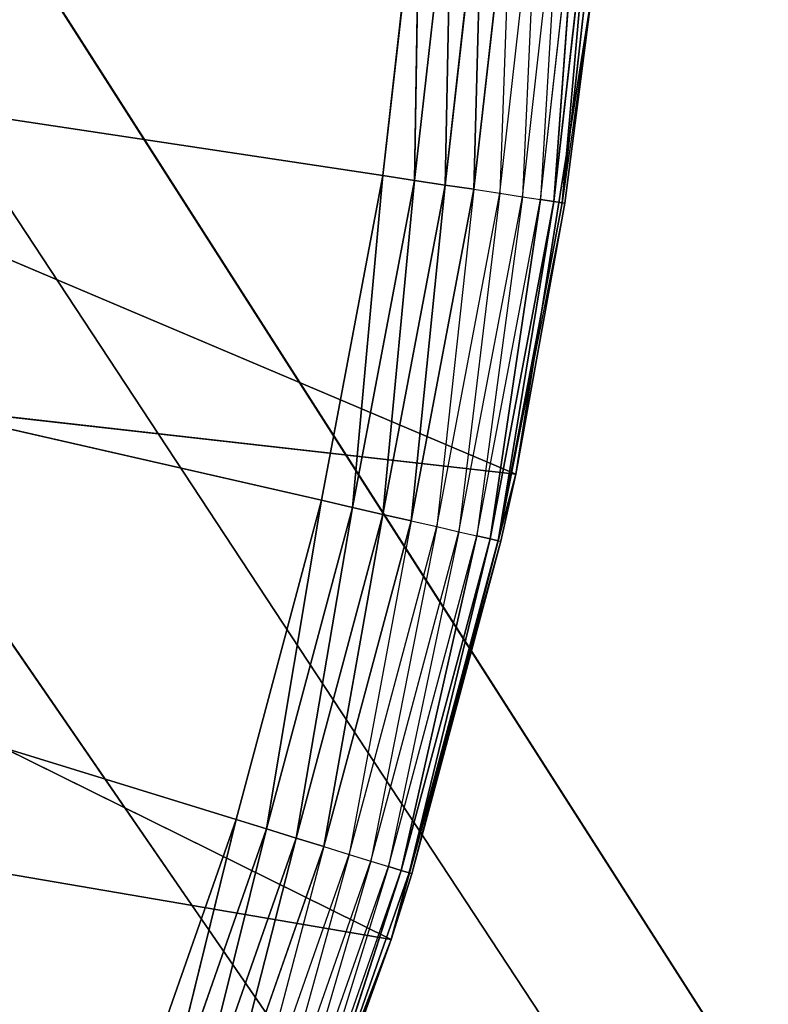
# Model space of a CAD drawing. Extents: x 0.05 to 8.85, y 0.05 to 8.85.
# Tile 246 of 256: x 8.14 to 8.22, y 1.04 to 1.14. Entities that reach past the tile are written whole.
import ezdxf

# ---------------------------------------------------------------- set-up
doc = ezdxf.new("R2010")
doc.units = 0
doc.header["$LTSCALE"] = 2.54
doc.layers.get('0').update_dxf_attribs({"color": 13, "linetype": 'CONTINUOUS'})

# ---------------------------------------------------------------- blocks, each defined once
blk = doc.blocks.new('SZCZOTKA_DO_WC_BEZ_POKRYWK')
at = {"color": 0}
for p, q in [((8.03012, 1.31886, 5.55), (8.82623, 0.07416, 5.55)), ((8.03012, 1.31886, 5.55), (8.82623, 0.07416, 5.55)), ((8.03012, 1.31886, 5.65), (8.82623, 0.07416, 5.65)), ((8.03012, 1.31886, 5.65), (8.82623, 0.07416, 5.65)), ((8.04591, 1.25993, 5.55), (8.82623, 0.07416, 5.55)), ((8.04591, 1.25993, 5.55), (8.82623, 0.07416, 5.55)), ((8.04591, 1.25993, 5.65), (8.82623, 0.07416, 5.65)), ((8.04591, 1.25993, 5.65), (8.82623, 0.07416, 5.65)), ((7.70123, 1.19916, 5.35), (8.15991, 1.05767, 5.35)), ((8.17587, 1.12762, 5.35), (7.70123, 1.19916, 5.35)), ((8.17587, 1.12762, 5.35), (7.70123, 1.19916, 5.35)), ((8.1692, 1.09235, 5.35), (7.70123, 1.19916, 5.35)), ((8.1692, 1.09235, 5.35), (7.70123, 1.19916, 5.35)), ((7.70123, 1.19916, 5.35), (8.15991, 1.05767, 5.35)), ((8.05123, 1.19916, 5.55), (8.82623, 0.07416, 5.55)), ((8.05123, 1.19916, 5.55), (8.82623, 0.07416, 5.55)), ((8.05123, 1.19916, 5.65), (8.82623, 0.07416, 5.65)), ((8.05123, 1.19916, 5.65), (8.82623, 0.07416, 5.65)), ((8.17989, 1.16329, 5.35), (8.17587, 1.12762, 5.35)), ((8.17989, 1.16329, 5.35), (8.17587, 1.12762, 5.35)), ((8.17989, 1.16329, 5.35), (8.1793, 1.1271, 5.3503)), ((8.17989, 1.16329, 5.35), (8.1793, 1.1271, 5.3503)), ((8.1793, 1.1271, 5.3503), (8.18335, 1.16303, 5.3503)), ((8.1793, 1.1271, 5.3503), (8.18335, 1.16303, 5.3503)), ((8.18335, 1.16303, 5.3503), (8.18263, 1.1266, 5.35121)), ((8.18335, 1.16303, 5.3503), (8.18263, 1.1266, 5.35121)), ((8.18263, 1.1266, 5.35121), (8.18671, 1.16277, 5.35121)), ((8.18263, 1.1266, 5.35121), (8.18671, 1.16277, 5.35121)), ((8.18671, 1.16277, 5.35121), (8.18576, 1.12613, 5.35268)), ((8.18671, 1.16277, 5.35121), (8.18576, 1.12613, 5.35268)), ((8.18576, 1.12613, 5.35268), (8.18986, 1.16254, 5.35268)), ((8.18986, 1.16254, 5.35268), (8.18858, 1.1257, 5.35468)), ((8.18858, 1.1257, 5.35468), (8.19271, 1.16233, 5.35468)), ((8.19271, 1.16233, 5.35468), (8.19102, 1.12533, 5.35714)), ((8.19102, 1.12533, 5.35714), (8.19517, 1.16214, 5.35714)), ((8.19517, 1.16214, 5.35714), (8.193, 1.12503, 5.36)), ((8.193, 1.12503, 5.36), (8.19716, 1.16199, 5.36)), ((8.19716, 1.16199, 5.36), (8.19445, 1.12481, 5.36316)), ((8.19716, 1.16199, 5.36), (8.19445, 1.12481, 5.36316)), ((8.19445, 1.12481, 5.36316), (8.19863, 1.16188, 5.36316)), ((8.19445, 1.12481, 5.36316), (8.19863, 1.16188, 5.36316)), ((8.19863, 1.16188, 5.36316), (8.19535, 1.12468, 5.36653)), ((8.19863, 1.16188, 5.36316), (8.19535, 1.12468, 5.36653)), ((8.19535, 1.12468, 5.36653), (8.19953, 1.16181, 5.36653)), ((8.19535, 1.12468, 5.36653), (8.19953, 1.16181, 5.36653)), ((8.1903, 1.0952, 5.55), (8.04847, 1.15529, 5.55)), ((8.1903, 1.0952, 5.55), (8.04847, 1.15529, 5.55)), ((8.19849, 1.14689, 5.55), (8.1903, 1.0952, 5.55)), ((8.19849, 1.14689, 5.55), (8.1903, 1.0952, 5.55)), ((8.19849, 1.14689, 5.37), (8.19535, 1.12468, 5.36653)), ((8.19565, 1.12464, 5.37), (8.19849, 1.14689, 5.55)), ((8.19565, 1.12464, 5.37), (8.19849, 1.14689, 5.37)), ((8.19565, 1.12464, 5.37), (8.19849, 1.14689, 5.55)), ((8.17587, 1.12762, 5.35), (8.1692, 1.09235, 5.35)), ((8.17587, 1.12762, 5.35), (8.1692, 1.09235, 5.35)), ((8.17587, 1.12762, 5.35), (8.17258, 1.09157, 5.3503)), ((8.17587, 1.12762, 5.35), (8.17258, 1.09157, 5.3503)), ((8.17587, 1.12762, 5.35), (8.1793, 1.1271, 5.3503)), ((8.17587, 1.12762, 5.35), (8.1793, 1.1271, 5.3503)), ((8.17258, 1.09157, 5.3503), (8.1793, 1.1271, 5.3503)), ((8.17258, 1.09157, 5.3503), (8.1793, 1.1271, 5.3503)), ((8.1793, 1.1271, 5.3503), (8.17586, 1.09082, 5.35121)), ((8.1793, 1.1271, 5.3503), (8.17586, 1.09082, 5.35121)), ((8.17586, 1.09082, 5.35121), (8.18263, 1.1266, 5.35121)), ((8.17586, 1.09082, 5.35121), (8.18263, 1.1266, 5.35121)), ((8.18263, 1.1266, 5.35121), (8.17895, 1.09012, 5.35268)), ((8.18263, 1.1266, 5.35121), (8.17895, 1.09012, 5.35268)), ((8.1793, 1.1271, 5.3503), (8.18263, 1.1266, 5.35121)), ((8.1793, 1.1271, 5.3503), (8.18263, 1.1266, 5.35121)), ((8.18263, 1.1266, 5.35121), (8.18576, 1.12613, 5.35268)), ((8.18263, 1.1266, 5.35121), (8.18576, 1.12613, 5.35268)), ((8.17895, 1.09012, 5.35268), (8.18576, 1.12613, 5.35268)), ((8.18576, 1.12613, 5.35268), (8.18173, 1.08949, 5.35468)), ((8.18173, 1.08949, 5.35468), (8.18858, 1.1257, 5.35468)), ((8.18858, 1.1257, 5.35468), (8.18413, 1.08894, 5.35714)), ((8.18413, 1.08894, 5.35714), (8.19102, 1.12533, 5.35714)), ((8.18576, 1.12613, 5.35268), (8.18858, 1.1257, 5.35468)), ((8.19102, 1.12533, 5.35714), (8.18608, 1.08849, 5.36)), ((8.18858, 1.1257, 5.35468), (8.19102, 1.12533, 5.35714)), ((8.19102, 1.12533, 5.35714), (8.193, 1.12503, 5.36)), ((8.18608, 1.08849, 5.36), (8.193, 1.12503, 5.36)), ((8.193, 1.12503, 5.36), (8.18752, 1.08816, 5.36316)), ((8.193, 1.12503, 5.36), (8.18752, 1.08816, 5.36316)), ((8.18752, 1.08816, 5.36316), (8.19445, 1.12481, 5.36316)), ((8.18752, 1.08816, 5.36316), (8.19445, 1.12481, 5.36316)), ((8.19445, 1.12481, 5.36316), (8.1884, 1.08796, 5.36653)), ((8.19445, 1.12481, 5.36316), (8.1884, 1.08796, 5.36653)), ((8.1884, 1.08796, 5.36653), (8.19535, 1.12468, 5.36653)), ((8.1884, 1.08796, 5.36653), (8.19535, 1.12468, 5.36653)), ((8.19565, 1.12464, 5.37), (8.1884, 1.08796, 5.36653)), ((8.1903, 1.0952, 5.37), (8.19565, 1.12464, 5.37)), ((8.19565, 1.12464, 5.37), (8.1903, 1.0952, 5.55)), ((8.19565, 1.12464, 5.37), (8.1903, 1.0952, 5.55)), ((8.193, 1.12503, 5.36), (8.19445, 1.12481, 5.36316)), ((8.193, 1.12503, 5.36), (8.19445, 1.12481, 5.36316)), ((8.19445, 1.12481, 5.36316), (8.19535, 1.12468, 5.36653)), ((8.19445, 1.12481, 5.36316), (8.19535, 1.12468, 5.36653)), ((8.19565, 1.12464, 5.37), (8.19535, 1.12468, 5.36653)), ((8.17676, 1.04465, 5.55), (8.04023, 1.11211, 5.55)), ((8.17676, 1.04465, 5.55), (8.04023, 1.11211, 5.55)), ((8.1903, 1.0952, 5.55), (8.04023, 1.11211, 5.55)), ((8.1903, 1.0952, 5.55), (8.04023, 1.11211, 5.55)), ((8.1903, 1.0952, 5.55), (8.17676, 1.04465, 5.55)), ((8.1903, 1.0952, 5.55), (8.17676, 1.04465, 5.55)), ((8.1903, 1.0952, 5.37), (8.1884, 1.08796, 5.36653)), ((8.18869, 1.0879, 5.37), (8.1903, 1.0952, 5.55)), ((8.18869, 1.0879, 5.37), (8.1903, 1.0952, 5.37)), ((8.18869, 1.0879, 5.37), (8.1903, 1.0952, 5.55)), ((8.1903, 1.0952, 5.37), (8.1903, 1.0952, 5.55)), ((8.1903, 1.0952, 5.37), (8.1903, 1.0952, 5.55)), ((8.1692, 1.09235, 5.35), (8.15991, 1.05767, 5.35)), ((8.1692, 1.09235, 5.35), (8.15991, 1.05767, 5.35)), ((8.1692, 1.09235, 5.35), (8.16322, 1.05665, 5.3503)), ((8.1692, 1.09235, 5.35), (8.16322, 1.05665, 5.3503)), ((8.1692, 1.09235, 5.35), (8.17258, 1.09157, 5.3503)), ((8.1692, 1.09235, 5.35), (8.17258, 1.09157, 5.3503)), ((8.16322, 1.05665, 5.3503), (8.17258, 1.09157, 5.3503)), ((8.16322, 1.05665, 5.3503), (8.17258, 1.09157, 5.3503)), ((8.17258, 1.09157, 5.3503), (8.16644, 1.05566, 5.35121)), ((8.17258, 1.09157, 5.3503), (8.16644, 1.05566, 5.35121)), ((8.17258, 1.09157, 5.3503), (8.17586, 1.09082, 5.35121)), ((8.17258, 1.09157, 5.3503), (8.17586, 1.09082, 5.35121)), ((8.16644, 1.05566, 5.35121), (8.17586, 1.09082, 5.35121)), ((8.16644, 1.05566, 5.35121), (8.17586, 1.09082, 5.35121)), ((8.17586, 1.09082, 5.35121), (8.16946, 1.05473, 5.35268)), ((8.17586, 1.09082, 5.35121), (8.16946, 1.05473, 5.35268)), ((8.16946, 1.05473, 5.35268), (8.17895, 1.09012, 5.35268)), ((8.17895, 1.09012, 5.35268), (8.17219, 1.05388, 5.35468)), ((8.17586, 1.09082, 5.35121), (8.17895, 1.09012, 5.35268)), ((8.17586, 1.09082, 5.35121), (8.17895, 1.09012, 5.35268)), ((8.17895, 1.09012, 5.35268), (8.18173, 1.08949, 5.35468)), ((8.17219, 1.05388, 5.35468), (8.18173, 1.08949, 5.35468)), ((8.18173, 1.08949, 5.35468), (8.17455, 1.05316, 5.35714)), ((8.17455, 1.05316, 5.35714), (8.18413, 1.08894, 5.35714)), ((8.18413, 1.08894, 5.35714), (8.17646, 1.05257, 5.36)), ((8.18173, 1.08949, 5.35468), (8.18413, 1.08894, 5.35714)), ((8.18413, 1.08894, 5.35714), (8.18608, 1.08849, 5.36)), ((8.17646, 1.05257, 5.36), (8.18608, 1.08849, 5.36)), ((8.18869, 1.0879, 5.37), (8.17676, 1.04465, 5.55)), ((8.18869, 1.0879, 5.37), (8.17676, 1.04465, 5.55)), ((8.18608, 1.08849, 5.36), (8.17786, 1.05213, 5.36316)), ((8.18608, 1.08849, 5.36), (8.17786, 1.05213, 5.36316)), ((8.17786, 1.05213, 5.36316), (8.18752, 1.08816, 5.36316)), ((8.17786, 1.05213, 5.36316), (8.18752, 1.08816, 5.36316)), ((8.18752, 1.08816, 5.36316), (8.17873, 1.05187, 5.36653)), ((8.18752, 1.08816, 5.36316), (8.17873, 1.05187, 5.36653)), ((8.17873, 1.05187, 5.36653), (8.1884, 1.08796, 5.36653)), ((8.17873, 1.05187, 5.36653), (8.1884, 1.08796, 5.36653)), ((8.17902, 1.05178, 5.37), (8.1884, 1.08796, 5.36653)), ((8.17902, 1.05178, 5.37), (8.1884, 1.08796, 5.36653)), ((8.17902, 1.05178, 5.37), (8.18869, 1.0879, 5.37)), ((8.17902, 1.05178, 5.37), (8.18869, 1.0879, 5.37)), ((8.18608, 1.08849, 5.36), (8.18752, 1.08816, 5.36316)), ((8.18608, 1.08849, 5.36), (8.18752, 1.08816, 5.36316)), ((8.18752, 1.08816, 5.36316), (8.1884, 1.08796, 5.36653)), ((8.18752, 1.08816, 5.36316), (8.1884, 1.08796, 5.36653)), ((8.1884, 1.08796, 5.36653), (8.18869, 1.0879, 5.37)), ((8.17676, 1.04465, 5.55), (8.02665, 1.07031, 5.55)), ((8.17676, 1.04465, 5.55), (8.02665, 1.07031, 5.55)), ((8.15991, 1.05767, 5.35), (8.14805, 1.02379, 5.35)), ((8.15991, 1.05767, 5.35), (8.14805, 1.02379, 5.35)), ((8.15991, 1.05767, 5.35), (8.15128, 1.02252, 5.3503)), ((8.15991, 1.05767, 5.35), (8.15128, 1.02252, 5.3503)), ((8.15991, 1.05767, 5.35), (8.16322, 1.05665, 5.3503)), ((8.15991, 1.05767, 5.35), (8.16322, 1.05665, 5.3503)), ((8.15128, 1.02252, 5.3503), (8.16322, 1.05665, 5.3503)), ((8.15128, 1.02252, 5.3503), (8.16322, 1.05665, 5.3503)), ((8.16322, 1.05665, 5.3503), (8.15442, 1.02129, 5.35121)), ((8.16322, 1.05665, 5.3503), (8.15442, 1.02129, 5.35121)), ((8.16322, 1.05665, 5.3503), (8.16644, 1.05566, 5.35121)), ((8.16322, 1.05665, 5.3503), (8.16644, 1.05566, 5.35121)), ((8.15442, 1.02129, 5.35121), (8.16644, 1.05566, 5.35121)), ((8.15442, 1.02129, 5.35121), (8.16644, 1.05566, 5.35121)), ((8.16644, 1.05566, 5.35121), (8.15736, 1.02014, 5.35268)), ((8.16644, 1.05566, 5.35121), (8.15736, 1.02014, 5.35268)), ((8.15736, 1.02014, 5.35268), (8.16946, 1.05473, 5.35268)), ((8.16946, 1.05473, 5.35268), (8.16002, 1.0191, 5.35468)), ((8.16644, 1.05566, 5.35121), (8.16946, 1.05473, 5.35268)), ((8.16644, 1.05566, 5.35121), (8.16946, 1.05473, 5.35268)), ((8.16946, 1.05473, 5.35268), (8.17219, 1.05388, 5.35468)), ((8.16002, 1.0191, 5.35468), (8.17219, 1.05388, 5.35468)), ((8.17219, 1.05388, 5.35468), (8.16231, 1.0182, 5.35714)), ((8.17219, 1.05388, 5.35468), (8.17455, 1.05316, 5.35714)), ((8.16231, 1.0182, 5.35714), (8.17455, 1.05316, 5.35714)), ((8.17455, 1.05316, 5.35714), (8.16417, 1.01746, 5.36)), ((8.16417, 1.01746, 5.36), (8.17646, 1.05257, 5.36)), ((8.17646, 1.05257, 5.36), (8.16554, 1.01693, 5.36316)), ((8.17455, 1.05316, 5.35714), (8.17646, 1.05257, 5.36)), ((8.17646, 1.05257, 5.36), (8.17786, 1.05213, 5.36316)), ((8.16554, 1.01693, 5.36316), (8.17786, 1.05213, 5.36316)), ((8.17786, 1.05213, 5.36316), (8.16638, 1.0166, 5.36653)), ((8.17786, 1.05213, 5.36316), (8.16638, 1.0166, 5.36653)), ((8.16638, 1.0166, 5.36653), (8.17873, 1.05187, 5.36653)), ((8.16638, 1.0166, 5.36653), (8.17873, 1.05187, 5.36653)), ((8.17676, 1.04465, 5.37), (8.17873, 1.05187, 5.36653)), ((8.17676, 1.04465, 5.37), (8.17902, 1.05178, 5.37)), ((8.17902, 1.05178, 5.37), (8.17676, 1.04465, 5.55)), ((8.17902, 1.05178, 5.37), (8.17676, 1.04465, 5.55)), ((8.17786, 1.05213, 5.36316), (8.17873, 1.05187, 5.36653)), ((8.17786, 1.05213, 5.36316), (8.17873, 1.05187, 5.36653)), ((8.17902, 1.05178, 5.37), (8.17873, 1.05187, 5.36653)), ((8.17676, 1.04465, 5.55), (8.158, 0.99579, 5.55)), ((8.17676, 1.04465, 5.55), (8.158, 0.99579, 5.55)), ((8.17676, 1.04465, 5.37), (8.16638, 1.0166, 5.36653)), ((8.17676, 1.04465, 5.55), (8.16667, 1.01649, 5.37)), ((8.16667, 1.01649, 5.37), (8.17676, 1.04465, 5.37)), ((8.17676, 1.04465, 5.55), (8.16667, 1.01649, 5.37)), ((8.17676, 1.04465, 5.37), (8.17676, 1.04465, 5.55)), ((8.17676, 1.04465, 5.37), (8.17676, 1.04465, 5.55))]:
    blk.add_line(p, q, dxfattribs=at)
mesh = blk.add_polyface(dxfattribs=at)
corners = [(8.82623, 0.07416, 5.55), (8.03012, 7.57945, 5.55), (8.82623, 8.82416, 5.55)]
mesh.append_faces([[corners[k] for k in face] for face in [(0, 1, 2)]], dxfattribs={"color": 0})
mesh = blk.add_polyface(dxfattribs=at)
corners = [(8.82623, 8.82416, 5.65), (8.04591, 7.63838, 5.65), (8.82623, 0.07416, 5.65)]
mesh.append_faces([[corners[k] for k in face] for face in [(0, 1, 2)]], dxfattribs={"color": 0})
mesh = blk.add_polyface(dxfattribs=at)
corners = [(8.82623, 0.07416, 5.65), (8.04591, 7.63838, 5.65), (8.03012, 7.57945, 5.65)]
mesh.append_faces([[corners[k] for k in face] for face in [(0, 1, 2)]], dxfattribs={"color": 0})
mesh = blk.add_polyface(dxfattribs=at)
corners = [(8.82623, 0.07416, 5.55), (8.00434, 7.52416, 5.55), (8.03012, 7.57945, 5.55)]
mesh.append_faces([[corners[k] for k in face] for face in [(0, 1, 2)]], dxfattribs={"color": 0})
mesh = blk.add_polyface(dxfattribs=at)
corners = [(8.82623, 0.07416, 5.65), (8.03012, 7.57945, 5.65), (8.00434, 7.52416, 5.65)]
mesh.append_faces([[corners[k] for k in face] for face in [(0, 1, 2)]], dxfattribs={"color": 0})
mesh = blk.add_polyface(dxfattribs=at)
corners = [(8.82623, 0.07416, 5.55), (7.96935, 7.47418, 5.55), (8.00434, 7.52416, 5.55)]
mesh.append_faces([[corners[k] for k in face] for face in [(0, 1, 2)]], dxfattribs={"color": 0})
mesh = blk.add_polyface(dxfattribs=at)
corners = [(8.82623, 0.07416, 5.65), (8.00434, 7.52416, 5.65), (8.03012, 1.31886, 5.65)]
mesh.append_faces([[corners[k] for k in face] for face in [(0, 1, 2)]], dxfattribs={"color": 0})
mesh = blk.add_polyface(dxfattribs=at)
corners = [(8.82623, 0.07416, 5.55), (7.92433, 7.42948, 5.55), (7.96935, 7.47418, 5.55)]
mesh.append_faces([[corners[k] for k in face] for face in [(0, 1, 2)]], dxfattribs={"color": 0})
mesh = blk.add_polyface(dxfattribs=at)
corners = [(8.82623, 0.07416, 5.55), (7.87623, 7.39605, 5.55), (7.92433, 7.42948, 5.55)]
mesh.append_faces([[corners[k] for k in face] for face in [(0, 1, 2)]], dxfattribs={"color": 0})
mesh = blk.add_polyface(dxfattribs=at)
corners = [(8.82623, 0.07416, 5.55), (7.82094, 7.37026, 5.55), (7.87623, 7.39605, 5.55)]
mesh.append_faces([[corners[k] for k in face] for face in [(0, 1, 2)]], dxfattribs={"color": 0})
mesh = blk.add_polyface(dxfattribs=at)
corners = [(8.82623, 0.07416, 5.55), (7.76201, 7.35447, 5.55), (7.82094, 7.37026, 5.55)]
mesh.append_faces([[corners[k] for k in face] for face in [(0, 1, 2)]], dxfattribs={"color": 0})
mesh = blk.add_polyface(dxfattribs=at)
corners = [(8.82623, 0.07416, 5.55), (8.03012, 1.31886, 5.55), (7.76201, 7.35447, 5.55)]
mesh.append_faces([[corners[k] for k in face] for face in [(0, 1, 2)]], dxfattribs={"color": 0})
mesh = blk.add_polyface(dxfattribs=at)
corners = [(8.82623, 0.07416, 5.55), (8.04591, 1.25993, 5.55), (8.03012, 1.31886, 5.55)]
mesh.append_faces([[corners[k] for k in face] for face in [(0, 1, 2)]], dxfattribs={"color": 0})
mesh = blk.add_polyface(dxfattribs=at)
corners = [(8.82623, 0.07416, 5.65), (8.03012, 1.31886, 5.65), (8.04591, 1.25993, 5.65)]
mesh.append_faces([[corners[k] for k in face] for face in [(0, 1, 2)]], dxfattribs={"color": 0})
mesh = blk.add_polyface(dxfattribs=at)
corners = [(8.82623, 0.07416, 5.55), (8.05123, 1.19916, 5.55), (8.04591, 1.25993, 5.55)]
mesh.append_faces([[corners[k] for k in face] for face in [(0, 1, 2)]], dxfattribs={"color": 0})
mesh = blk.add_polyface(dxfattribs=at)
corners = [(8.82623, 0.07416, 5.65), (8.04591, 1.25993, 5.65), (8.05123, 1.19916, 5.65)]
mesh.append_faces([[corners[k] for k in face] for face in [(0, 1, 2)]], dxfattribs={"color": 0})
mesh = blk.add_polyface(dxfattribs=at)
corners = [(8.15991, 1.05767, 5.35), (8.14805, 1.02379, 5.35), (7.70123, 1.19916, 5.35)]
mesh.append_faces([[corners[k] for k in face] for face in [(0, 1, 2)]], dxfattribs={"color": 0})
mesh = blk.add_polyface(dxfattribs=at)
corners = [(8.14805, 1.02379, 5.35), (8.1337, 0.99089, 5.35), (7.70123, 1.19916, 5.35)]
mesh.append_faces([[corners[k] for k in face] for face in [(0, 1, 2)]], dxfattribs={"color": 0})
mesh = blk.add_polyface(dxfattribs=at)
corners = [(8.17989, 1.16329, 5.35), (8.17587, 1.12762, 5.35), (7.70123, 1.19916, 5.35)]
mesh.append_faces([[corners[k] for k in face] for face in [(0, 1, 2)]], dxfattribs={"color": 0})
mesh = blk.add_polyface(dxfattribs=at)
corners = [(8.17587, 1.12762, 5.35), (8.1692, 1.09235, 5.35), (7.70123, 1.19916, 5.35)]
mesh.append_faces([[corners[k] for k in face] for face in [(0, 1, 2)]], dxfattribs={"color": 0})
mesh = blk.add_polyface(dxfattribs=at)
corners = [(8.1692, 1.09235, 5.35), (8.15991, 1.05767, 5.35), (7.70123, 1.19916, 5.35)]
mesh.append_faces([[corners[k] for k in face] for face in [(0, 1, 2)]], dxfattribs={"color": 0})
mesh = blk.add_polyface(dxfattribs=at)
corners = [(8.82623, 0.07416, 5.55), (8.04591, 1.13838, 5.55), (8.05123, 1.19916, 5.55)]
mesh.append_faces([[corners[k] for k in face] for face in [(0, 1, 2)]], dxfattribs={"color": 0})
mesh = blk.add_polyface(dxfattribs=at)
corners = [(8.82623, 0.07416, 5.65), (8.05123, 1.19916, 5.65), (8.04591, 1.13838, 5.65)]
mesh.append_faces([[corners[k] for k in face] for face in [(0, 1, 2)]], dxfattribs={"color": 0})
mesh = blk.add_polyface(dxfattribs=at)
corners = [(8.17989, 1.16329, 5.35), (8.1793, 1.1271, 5.3503), (8.17587, 1.12762, 5.35)]
mesh.append_faces([[corners[k] for k in face] for face in [(0, 1, 2)]], dxfattribs={"color": 0})
mesh = blk.add_polyface(dxfattribs=at)
corners = [(8.18335, 1.16303, 5.3503), (8.1793, 1.1271, 5.3503), (8.17989, 1.16329, 5.35)]
mesh.append_faces([[corners[k] for k in face] for face in [(0, 1, 2)]], dxfattribs={"color": 0})
mesh = blk.add_polyface(dxfattribs=at)
corners = [(8.18335, 1.16303, 5.3503), (8.18263, 1.1266, 5.35121), (8.1793, 1.1271, 5.3503)]
mesh.append_faces([[corners[k] for k in face] for face in [(0, 1, 2)]], dxfattribs={"color": 0})
mesh = blk.add_polyface(dxfattribs=at)
corners = [(8.18671, 1.16277, 5.35121), (8.18263, 1.1266, 5.35121), (8.18335, 1.16303, 5.3503)]
mesh.append_faces([[corners[k] for k in face] for face in [(0, 1, 2)]], dxfattribs={"color": 0})
mesh = blk.add_polyface(dxfattribs=at)
corners = [(8.18671, 1.16277, 5.35121), (8.18576, 1.12613, 5.35268), (8.18263, 1.1266, 5.35121)]
mesh.append_faces([[corners[k] for k in face] for face in [(0, 1, 2)]], dxfattribs={"color": 0})
mesh = blk.add_polyface(dxfattribs=at)
corners = [(8.18986, 1.16254, 5.35268), (8.18576, 1.12613, 5.35268), (8.18671, 1.16277, 5.35121)]
mesh.append_faces([[corners[k] for k in face] for face in [(0, 1, 2)]], dxfattribs={"color": 0})
mesh = blk.add_polyface(dxfattribs=at)
corners = [(8.19716, 1.16199, 5.36), (8.19445, 1.12481, 5.36316), (8.193, 1.12503, 5.36)]
mesh.append_faces([[corners[k] for k in face] for face in [(0, 1, 2)]], dxfattribs={"color": 0})
mesh = blk.add_polyface(dxfattribs=at)
corners = [(8.19716, 1.16199, 5.36), (8.19863, 1.16188, 5.36316), (8.19445, 1.12481, 5.36316)]
mesh.append_faces([[corners[k] for k in face] for face in [(0, 1, 2)]], dxfattribs={"color": 0})
mesh = blk.add_polyface(dxfattribs=at)
corners = [(8.19863, 1.16188, 5.36316), (8.19535, 1.12468, 5.36653), (8.19445, 1.12481, 5.36316)]
mesh.append_faces([[corners[k] for k in face] for face in [(0, 1, 2)]], dxfattribs={"color": 0})
mesh = blk.add_polyface(dxfattribs=at)
corners = [(8.19863, 1.16188, 5.36316), (8.19953, 1.16181, 5.36653), (8.19535, 1.12468, 5.36653)]
mesh.append_faces([[corners[k] for k in face] for face in [(0, 1, 2)]], dxfattribs={"color": 0})
mesh = blk.add_polyface(dxfattribs=at)
corners = [(8.19953, 1.16181, 5.36653), (8.19849, 1.14689, 5.37), (8.19535, 1.12468, 5.36653)]
mesh.append_faces([[corners[k] for k in face] for face in [(0, 1, 2)]], dxfattribs={"color": 0})
mesh = blk.add_polyface(dxfattribs=at)
corners = [(8.1903, 1.0952, 5.55), (8.04847, 1.15529, 5.55), (8.04023, 1.11211, 5.55)]
mesh.append_faces([[corners[k] for k in face] for face in [(0, 1, 2)]], dxfattribs={"color": 0})
mesh = blk.add_polyface(dxfattribs=at)
corners = [(8.19849, 1.14689, 5.55), (8.04847, 1.15529, 5.55), (8.1903, 1.0952, 5.55)]
mesh.append_faces([[corners[k] for k in face] for face in [(0, 1, 2)]], dxfattribs={"color": 0})
mesh = blk.add_polyface(dxfattribs=at)
corners = [(8.19849, 1.14689, 5.55), (8.1903, 1.0952, 5.55), (8.19565, 1.12464, 5.37)]
mesh.append_faces([[corners[k] for k in face] for face in [(0, 1, 2)]], dxfattribs={"color": 0})
mesh = blk.add_polyface(dxfattribs=at)
corners = [(8.19849, 1.14689, 5.55), (8.19565, 1.12464, 5.37), (8.19849, 1.14689, 5.37)]
mesh.append_faces([[corners[k] for k in face] for face in [(0, 1, 2)]], dxfattribs={"color": 0})
mesh = blk.add_polyface(dxfattribs=at)
corners = [(8.82623, 0.07416, 5.55), (8.03012, 1.07945, 5.55), (8.04591, 1.13838, 5.55)]
mesh.append_faces([[corners[k] for k in face] for face in [(0, 1, 2)]], dxfattribs={"color": 0})
mesh = blk.add_polyface(dxfattribs=at)
corners = [(8.82623, 0.07416, 5.65), (8.04591, 1.13838, 5.65), (8.03012, 1.07945, 5.65)]
mesh.append_faces([[corners[k] for k in face] for face in [(0, 1, 2)]], dxfattribs={"color": 0})
mesh = blk.add_polyface(dxfattribs=at)
corners = [(8.17587, 1.12762, 5.35), (8.17258, 1.09157, 5.3503), (8.1692, 1.09235, 5.35)]
mesh.append_faces([[corners[k] for k in face] for face in [(0, 1, 2)]], dxfattribs={"color": 0})
mesh = blk.add_polyface(dxfattribs=at)
corners = [(8.1793, 1.1271, 5.3503), (8.17258, 1.09157, 5.3503), (8.17587, 1.12762, 5.35)]
mesh.append_faces([[corners[k] for k in face] for face in [(0, 1, 2)]], dxfattribs={"color": 0})
mesh = blk.add_polyface(dxfattribs=at)
corners = [(8.1793, 1.1271, 5.3503), (8.17586, 1.09082, 5.35121), (8.17258, 1.09157, 5.3503)]
mesh.append_faces([[corners[k] for k in face] for face in [(0, 1, 2)]], dxfattribs={"color": 0})
mesh = blk.add_polyface(dxfattribs=at)
corners = [(8.18263, 1.1266, 5.35121), (8.17586, 1.09082, 5.35121), (8.1793, 1.1271, 5.3503)]
mesh.append_faces([[corners[k] for k in face] for face in [(0, 1, 2)]], dxfattribs={"color": 0})
mesh = blk.add_polyface(dxfattribs=at)
corners = [(8.18263, 1.1266, 5.35121), (8.17895, 1.09012, 5.35268), (8.17586, 1.09082, 5.35121)]
mesh.append_faces([[corners[k] for k in face] for face in [(0, 1, 2)]], dxfattribs={"color": 0})
mesh = blk.add_polyface(dxfattribs=at)
corners = [(8.18576, 1.12613, 5.35268), (8.17895, 1.09012, 5.35268), (8.18263, 1.1266, 5.35121)]
mesh.append_faces([[corners[k] for k in face] for face in [(0, 1, 2)]], dxfattribs={"color": 0})
mesh = blk.add_polyface(dxfattribs=at)
corners = [(8.193, 1.12503, 5.36), (8.18752, 1.08816, 5.36316), (8.18608, 1.08849, 5.36)]
mesh.append_faces([[corners[k] for k in face] for face in [(0, 1, 2)]], dxfattribs={"color": 0})
mesh = blk.add_polyface(dxfattribs=at)
corners = [(8.193, 1.12503, 5.36), (8.19445, 1.12481, 5.36316), (8.18752, 1.08816, 5.36316)]
mesh.append_faces([[corners[k] for k in face] for face in [(0, 1, 2)]], dxfattribs={"color": 0})
mesh = blk.add_polyface(dxfattribs=at)
corners = [(8.19445, 1.12481, 5.36316), (8.1884, 1.08796, 5.36653), (8.18752, 1.08816, 5.36316)]
mesh.append_faces([[corners[k] for k in face] for face in [(0, 1, 2)]], dxfattribs={"color": 0})
mesh = blk.add_polyface(dxfattribs=at)
corners = [(8.19445, 1.12481, 5.36316), (8.19535, 1.12468, 5.36653), (8.1884, 1.08796, 5.36653)]
mesh.append_faces([[corners[k] for k in face] for face in [(0, 1, 2)]], dxfattribs={"color": 0})
mesh = blk.add_polyface(dxfattribs=at)
corners = [(8.19535, 1.12468, 5.36653), (8.19565, 1.12464, 5.37), (8.1884, 1.08796, 5.36653)]
mesh.append_faces([[corners[k] for k in face] for face in [(0, 1, 2)]], dxfattribs={"color": 0})
mesh = blk.add_polyface(dxfattribs=at)
corners = [(8.19565, 1.12464, 5.37), (8.1903, 1.0952, 5.55), (8.1903, 1.0952, 5.37)]
mesh.append_faces([[corners[k] for k in face] for face in [(0, 1, 2)]], dxfattribs={"color": 0})
mesh = blk.add_polyface(dxfattribs=at)
corners = [(8.17676, 1.04465, 5.55), (8.04023, 1.11211, 5.55), (8.02665, 1.07031, 5.55)]
mesh.append_faces([[corners[k] for k in face] for face in [(0, 1, 2)]], dxfattribs={"color": 0})
mesh = blk.add_polyface(dxfattribs=at)
corners = [(8.1903, 1.0952, 5.55), (8.04023, 1.11211, 5.55), (8.17676, 1.04465, 5.55)]
mesh.append_faces([[corners[k] for k in face] for face in [(0, 1, 2)]], dxfattribs={"color": 0})
mesh = blk.add_polyface(dxfattribs=at)
corners = [(8.1903, 1.0952, 5.55), (8.17676, 1.04465, 5.55), (8.18869, 1.0879, 5.37)]
mesh.append_faces([[corners[k] for k in face] for face in [(0, 1, 2)]], dxfattribs={"color": 0})
mesh = blk.add_polyface(dxfattribs=at)
corners = [(8.1903, 1.0952, 5.55), (8.18869, 1.0879, 5.37), (8.1903, 1.0952, 5.37)]
mesh.append_faces([[corners[k] for k in face] for face in [(0, 1, 2)]], dxfattribs={"color": 0})
mesh = blk.add_polyface(dxfattribs=at)
corners = [(8.1692, 1.09235, 5.35), (8.16322, 1.05665, 5.3503), (8.15991, 1.05767, 5.35)]
mesh.append_faces([[corners[k] for k in face] for face in [(0, 1, 2)]], dxfattribs={"color": 0})
mesh = blk.add_polyface(dxfattribs=at)
corners = [(8.17258, 1.09157, 5.3503), (8.16322, 1.05665, 5.3503), (8.1692, 1.09235, 5.35)]
mesh.append_faces([[corners[k] for k in face] for face in [(0, 1, 2)]], dxfattribs={"color": 0})
mesh = blk.add_polyface(dxfattribs=at)
corners = [(8.17258, 1.09157, 5.3503), (8.16644, 1.05566, 5.35121), (8.16322, 1.05665, 5.3503)]
mesh.append_faces([[corners[k] for k in face] for face in [(0, 1, 2)]], dxfattribs={"color": 0})
mesh = blk.add_polyface(dxfattribs=at)
corners = [(8.17586, 1.09082, 5.35121), (8.16644, 1.05566, 5.35121), (8.17258, 1.09157, 5.3503)]
mesh.append_faces([[corners[k] for k in face] for face in [(0, 1, 2)]], dxfattribs={"color": 0})
mesh = blk.add_polyface(dxfattribs=at)
corners = [(8.17586, 1.09082, 5.35121), (8.16946, 1.05473, 5.35268), (8.16644, 1.05566, 5.35121)]
mesh.append_faces([[corners[k] for k in face] for face in [(0, 1, 2)]], dxfattribs={"color": 0})
mesh = blk.add_polyface(dxfattribs=at)
corners = [(8.17895, 1.09012, 5.35268), (8.16946, 1.05473, 5.35268), (8.17586, 1.09082, 5.35121)]
mesh.append_faces([[corners[k] for k in face] for face in [(0, 1, 2)]], dxfattribs={"color": 0})
mesh = blk.add_polyface(dxfattribs=at)
corners = [(8.18608, 1.08849, 5.36), (8.17786, 1.05213, 5.36316), (8.17646, 1.05257, 5.36)]
mesh.append_faces([[corners[k] for k in face] for face in [(0, 1, 2)]], dxfattribs={"color": 0})
mesh = blk.add_polyface(dxfattribs=at)
corners = [(8.18869, 1.0879, 5.37), (8.17676, 1.04465, 5.55), (8.17902, 1.05178, 5.37)]
mesh.append_faces([[corners[k] for k in face] for face in [(0, 1, 2)]], dxfattribs={"color": 0})
mesh = blk.add_polyface(dxfattribs=at)
corners = [(8.18608, 1.08849, 5.36), (8.18752, 1.08816, 5.36316), (8.17786, 1.05213, 5.36316)]
mesh.append_faces([[corners[k] for k in face] for face in [(0, 1, 2)]], dxfattribs={"color": 0})
mesh = blk.add_polyface(dxfattribs=at)
corners = [(8.18752, 1.08816, 5.36316), (8.17873, 1.05187, 5.36653), (8.17786, 1.05213, 5.36316)]
mesh.append_faces([[corners[k] for k in face] for face in [(0, 1, 2)]], dxfattribs={"color": 0})
mesh = blk.add_polyface(dxfattribs=at)
corners = [(8.18752, 1.08816, 5.36316), (8.1884, 1.08796, 5.36653), (8.17873, 1.05187, 5.36653)]
mesh.append_faces([[corners[k] for k in face] for face in [(0, 1, 2)]], dxfattribs={"color": 0})
mesh = blk.add_polyface(dxfattribs=at)
corners = [(8.1884, 1.08796, 5.36653), (8.17902, 1.05178, 5.37), (8.17873, 1.05187, 5.36653)]
mesh.append_faces([[corners[k] for k in face] for face in [(0, 1, 2)]], dxfattribs={"color": 0})
mesh = blk.add_polyface(dxfattribs=at)
corners = [(8.1884, 1.08796, 5.36653), (8.18869, 1.0879, 5.37), (8.17902, 1.05178, 5.37)]
mesh.append_faces([[corners[k] for k in face] for face in [(0, 1, 2)]], dxfattribs={"color": 0})
mesh = blk.add_polyface(dxfattribs=at)
corners = [(8.82623, 0.07416, 5.55), (8.00434, 1.02416, 5.55), (8.03012, 1.07945, 5.55)]
mesh.append_faces([[corners[k] for k in face] for face in [(0, 1, 2)]], dxfattribs={"color": 0})
mesh = blk.add_polyface(dxfattribs=at)
corners = [(8.82623, 0.07416, 5.65), (8.03012, 1.07945, 5.65), (8.00434, 1.02416, 5.65)]
mesh.append_faces([[corners[k] for k in face] for face in [(0, 1, 2)]], dxfattribs={"color": 0})
mesh = blk.add_polyface(dxfattribs=at)
corners = [(8.158, 0.99579, 5.55), (8.02665, 1.07031, 5.55), (8.13424, 0.94916, 5.55)]
mesh.append_faces([[corners[k] for k in face] for face in [(0, 1, 2)]], dxfattribs={"color": 0})
mesh = blk.add_polyface(dxfattribs=at)
corners = [(8.17676, 1.04465, 5.55), (8.02665, 1.07031, 5.55), (8.158, 0.99579, 5.55)]
mesh.append_faces([[corners[k] for k in face] for face in [(0, 1, 2)]], dxfattribs={"color": 0})
mesh = blk.add_polyface(dxfattribs=at)
corners = [(8.15991, 1.05767, 5.35), (8.15128, 1.02252, 5.3503), (8.14805, 1.02379, 5.35)]
mesh.append_faces([[corners[k] for k in face] for face in [(0, 1, 2)]], dxfattribs={"color": 0})
mesh = blk.add_polyface(dxfattribs=at)
corners = [(8.16322, 1.05665, 5.3503), (8.15128, 1.02252, 5.3503), (8.15991, 1.05767, 5.35)]
mesh.append_faces([[corners[k] for k in face] for face in [(0, 1, 2)]], dxfattribs={"color": 0})
mesh = blk.add_polyface(dxfattribs=at)
corners = [(8.16322, 1.05665, 5.3503), (8.15442, 1.02129, 5.35121), (8.15128, 1.02252, 5.3503)]
mesh.append_faces([[corners[k] for k in face] for face in [(0, 1, 2)]], dxfattribs={"color": 0})
mesh = blk.add_polyface(dxfattribs=at)
corners = [(8.16644, 1.05566, 5.35121), (8.15442, 1.02129, 5.35121), (8.16322, 1.05665, 5.3503)]
mesh.append_faces([[corners[k] for k in face] for face in [(0, 1, 2)]], dxfattribs={"color": 0})
mesh = blk.add_polyface(dxfattribs=at)
corners = [(8.16644, 1.05566, 5.35121), (8.15736, 1.02014, 5.35268), (8.15442, 1.02129, 5.35121)]
mesh.append_faces([[corners[k] for k in face] for face in [(0, 1, 2)]], dxfattribs={"color": 0})
mesh = blk.add_polyface(dxfattribs=at)
corners = [(8.16946, 1.05473, 5.35268), (8.15736, 1.02014, 5.35268), (8.16644, 1.05566, 5.35121)]
mesh.append_faces([[corners[k] for k in face] for face in [(0, 1, 2)]], dxfattribs={"color": 0})
mesh = blk.add_polyface(dxfattribs=at)
corners = [(8.17786, 1.05213, 5.36316), (8.16638, 1.0166, 5.36653), (8.16554, 1.01693, 5.36316)]
mesh.append_faces([[corners[k] for k in face] for face in [(0, 1, 2)]], dxfattribs={"color": 0})
mesh = blk.add_polyface(dxfattribs=at)
corners = [(8.17786, 1.05213, 5.36316), (8.17873, 1.05187, 5.36653), (8.16638, 1.0166, 5.36653)]
mesh.append_faces([[corners[k] for k in face] for face in [(0, 1, 2)]], dxfattribs={"color": 0})
mesh = blk.add_polyface(dxfattribs=at)
corners = [(8.17873, 1.05187, 5.36653), (8.17676, 1.04465, 5.37), (8.16638, 1.0166, 5.36653)]
mesh.append_faces([[corners[k] for k in face] for face in [(0, 1, 2)]], dxfattribs={"color": 0})
mesh = blk.add_polyface(dxfattribs=at)
corners = [(8.17902, 1.05178, 5.37), (8.17676, 1.04465, 5.55), (8.17676, 1.04465, 5.37)]
mesh.append_faces([[corners[k] for k in face] for face in [(0, 1, 2)]], dxfattribs={"color": 0})
mesh = blk.add_polyface(dxfattribs=at)
corners = [(8.17676, 1.04465, 5.55), (8.158, 0.99579, 5.55), (8.16667, 1.01649, 5.37)]
mesh.append_faces([[corners[k] for k in face] for face in [(0, 1, 2)]], dxfattribs={"color": 0})
mesh = blk.add_polyface(dxfattribs=at)
corners = [(8.17676, 1.04465, 5.55), (8.16667, 1.01649, 5.37), (8.17676, 1.04465, 5.37)]
mesh.append_faces([[corners[k] for k in face] for face in [(0, 1, 2)]], dxfattribs={"color": 0})

msp = doc.modelspace()

# ---------------------------------------------------------------- block references
at = {"color": 0}
msp.add_blockref('SZCZOTKA_DO_WC_BEZ_POKRYWK', (0, 0), dxfattribs=at)

doc.saveas('drawing.dxf')
